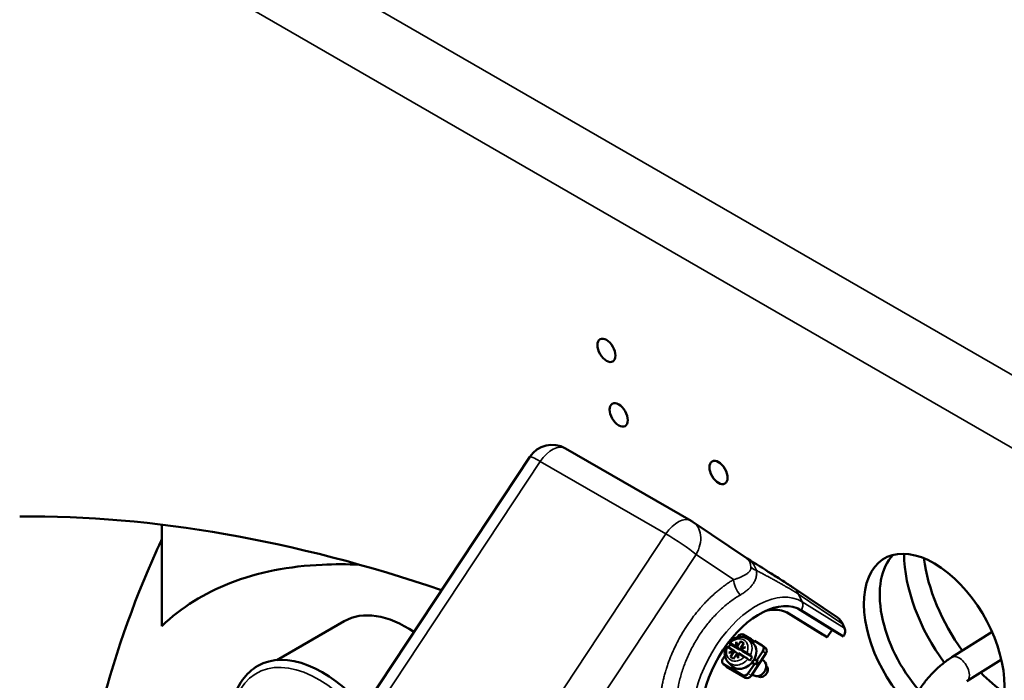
# Model space of a CAD drawing. Header units: inches. Extents: x 1 to 237, y 4 to 150.
# Tile 119 of 166: x 176.38 to 185.05, y 99.6 to 105.42. Entities that reach past the tile are written whole.
import ezdxf

# ---------------------------------------------------------------- set-up
doc = ezdxf.new("R2010")
doc.units = ezdxf.units.IN
doc.header["$LTSCALE"] = 7
doc.header["$MEASUREMENT"] = 0
doc.layers.add('Visible (ANSI)', color=7, linetype='Continuous', lineweight=50)
doc.layers.add('Visible Narrow (ANSI)', color=7, linetype='Continuous', lineweight=35)

msp = doc.modelspace()

# ---------------------------------------------------------------- linework, layer by layer
at = {"layer": 'Visible (ANSI)'}
for p, q in [((182.2923, 101.001), (181.1863, 101.6396)), ((178.981, 98.7071), (180.8711, 101.5654)), ((177.6292, 100.074), (177.6292, 100.9671)), ((182.309, 100.9905), (182.7862, 100.6688)), ((182.2743, 100.7519), (182.2743, 100.7519)), ((182.7995, 100.5471), (182.7995, 100.5472)), ((182.8028, 100.5507), (182.8029, 100.5506)), ((182.8056, 100.5539), (182.8057, 100.5538)), ((182.8189, 100.5885), (182.819, 100.5885)), ((182.8283, 100.5831), (182.8285, 100.583)), ((182.8482, 100.5716), (182.8484, 100.5715)), ((182.6807, 100.487), (182.6807, 100.487)), ((182.8615, 100.4911), (182.8615, 100.4911)), ((182.8681, 100.5178), (182.8681, 100.5178)), ((183.1942, 100.4097), (183.581, 100.1482)), ((183.4501, 99.9989), (183.1316, 100.196)), ((183.1536, 100.1841), (183.4919, 99.9748)), ((183.5353, 100.0405), (183.2328, 100.2277)), ((183.634, 99.9823), (183.2632, 100.2117)), ((179.2366, 100.1162), (178.6438, 99.774)), ((183.5353, 100.0405), (183.4919, 99.9748)), ((183.5713, 100.0186), (183.5353, 100.0405)), ((183.5713, 100.0186), (183.634, 99.9823)), ((183.6438, 100.0553), (183.6283, 100.0908)), ((184.9435, 100.0212), (184.5895, 99.7993)), ((182.6865, 99.8919), (182.6886, 99.9359)), ((182.6886, 99.9359), (182.7013, 99.8969)), ((182.7023, 99.982), (182.6968, 99.9737)), ((182.7013, 99.8969), (182.7294, 99.9394)), ((182.7294, 99.9394), (182.7573, 99.9234)), ((182.7294, 99.9394), (182.7541, 99.9185)), ((182.8213, 99.9585), (182.7517, 99.9987)), ((182.7898, 99.9597), (182.8262, 99.9341)), ((182.8119, 99.9442), (182.8213, 99.9585)), ((182.8212, 99.9376), (182.8301, 99.951)), ((182.8213, 99.9585), (182.8301, 99.951)), ((182.848, 99.9407), (182.8301, 99.951)), ((182.8492, 99.9424), (182.8374, 99.9247)), ((182.9188, 99.9022), (182.8492, 99.9424)), ((183.4501, 99.9989), (183.4919, 99.9748)), ((182.6132, 99.889), (182.6648, 99.8592)), ((182.6237, 99.8377), (182.6648, 99.8592)), ((182.6667, 99.8445), (182.6237, 99.8377)), ((182.6402, 99.9115), (182.6268, 99.9232)), ((182.6349, 99.9217), (182.6865, 99.8919)), ((182.6667, 99.8445), (182.6385, 99.802)), ((182.6402, 99.9115), (182.7211, 99.8648)), ((182.6701, 99.8547), (182.6435, 99.8409)), ((182.6648, 99.8592), (182.6701, 99.8547)), ((182.6719, 99.8401), (182.6667, 99.8445)), ((182.6701, 99.8547), (182.6784, 99.8499)), ((182.6784, 99.8499), (182.6719, 99.8401)), ((182.6784, 99.8499), (182.6994, 99.8321)), ((182.6865, 99.8919), (182.6917, 99.8874)), ((182.6917, 99.8874), (182.6934, 99.9213)), ((182.7001, 99.8826), (182.6917, 99.8874)), ((182.7065, 99.8924), (182.7001, 99.8826)), ((182.7001, 99.8826), (182.7211, 99.8648)), ((182.7013, 99.8969), (182.7065, 99.8924)), ((182.7308, 99.8794), (182.7211, 99.8648)), ((182.7279, 99.8665), (182.7344, 99.8764)), ((182.7489, 99.8487), (182.7279, 99.8665)), ((182.7362, 99.8617), (182.7279, 99.8665)), ((182.7573, 99.9234), (182.7291, 99.8808)), ((182.7291, 99.8808), (182.7722, 99.8877)), ((182.7344, 99.8764), (182.7291, 99.8808)), ((182.7722, 99.8877), (182.731, 99.8662)), ((182.731, 99.8662), (182.7826, 99.8364)), ((182.731, 99.8662), (182.7362, 99.8617)), ((182.7344, 99.8764), (182.7576, 99.88)), ((182.7489, 99.8487), (182.8298, 99.802)), ((182.8709, 99.7716), (182.925, 99.8534)), ((182.9226, 99.8995), (182.9489, 99.8772)), ((182.5724, 99.7857), (182.5893, 99.8112)), ((182.6171, 99.7562), (182.6483, 99.7245)), ((182.6385, 99.802), (182.6664, 99.7859)), ((182.6664, 99.7859), (182.6945, 99.8285)), ((182.6945, 99.8285), (182.6998, 99.824)), ((182.7072, 99.7895), (182.6945, 99.8285)), ((182.6994, 99.8321), (182.6962, 99.8271)), ((182.6998, 99.824), (182.7063, 99.8338)), ((182.6998, 99.824), (182.7077, 99.7996)), ((182.7063, 99.8338), (182.7093, 99.8321)), ((182.7094, 99.8335), (182.7072, 99.7895)), ((182.7094, 99.8335), (182.7609, 99.8037)), ((182.8082, 99.7693), (182.7923, 99.7824)), ((182.8139, 99.8152), (182.8298, 99.802)), ((182.9512, 99.8311), (182.8214, 99.6348)), ((182.8492, 99.7389), (182.8283, 99.751)), ((182.8492, 99.7818), (182.8796, 99.7642)), ((182.8501, 99.7836), (182.8709, 99.7716)), ((182.858, 99.7315), (182.8796, 99.7642)), ((182.8709, 99.7716), (182.8796, 99.7642)), ((182.9345, 99.7651), (182.9173, 99.7798)), ((185.0252, 99.7774), (184.7222, 99.5875)), ((182.5748, 99.7396), (182.6011, 99.7173)), ((182.6482, 99.6967), (182.5786, 99.7369)), ((182.772, 99.6182), (182.6049, 99.7146)), ((182.6482, 99.6967), (182.66, 99.7145)), ((182.6482, 99.6967), (182.657, 99.6893)), ((182.657, 99.6893), (182.6697, 99.7084)), ((182.657, 99.6893), (182.6848, 99.6732)), ((182.6892, 99.7004), (182.6761, 99.6807)), ((182.7457, 99.6405), (182.6761, 99.6807)), ((182.6848, 99.6732), (182.6761, 99.6807)), ((182.8492, 99.7389), (182.7952, 99.6571)), ((182.8492, 99.7389), (182.858, 99.7315)), ((182.8326, 99.645), (182.8298, 99.6475))]:
    msp.add_line(p, q, dxfattribs=at)
for centre, start, end in [((181.068, 101.4351), 60, 146.52422), ((182.1752, 100.7959), 56.01105, 60)]:
    msp.add_arc(centre, 0.2362, start, end, dxfattribs=at)
for centre, major_axis in [((181.5461, 102.5031), (-0.0564, 0.0977)), ((181.6543, 101.9345), (-0.0565, 0.0979)), ((182.5339, 101.4266), (-0.0565, 0.0979))]:
    msp.add_ellipse(centre, major_axis=major_axis, ratio=0.57735, dxfattribs=at)
for centre, major_axis, ratio, start_param, end_param in [((181.068, 101.4351), (0.1181, 0.2046), 0.57735, 6.281576, 6.283185), ((183.0211, 82.0936), (-10.3771, 17.9736), 0.57735, 5.698642, 5.967601), ((184.4331, 99.9119), (-0.4375, 0.7578), 0.57735, 2.324977, 8.280712), ((184.9633, 100.2613), (-0.5625, 0.9743), 0.57735, 0.796425, 1.768074), ((184.5723, 99.9922), (-0.4375, 0.7578), 0.57735, 0.159758, 1.898469), ((185.1291, 100.357), (0.5625, -0.9743), 0.57735, 4.080177, 4.899515), ((182.664, 99.7249), (0.4089, 0.7228), 0.627369, 0.404815, 0.404838), ((182.8947, 99.5881), (-0.3622, -0.6274), 0.57735, 3.124043, 6.091102), ((179.7866, 99.1636), (-0.55, 0.9526), 0.57735, 5.415682, 6.283185), ((183.4994, 100.0234), (-0.0686, -0.1325), 0.92962, 2.495341, 3.032516), ((182.7434, 99.824), (-0.0892, -0.1051), 0.812015, 6.210205, 9.497758), ((182.7301, 99.9659), (0.0255, 0.03), 0.812015, 0.146896, 1.717692), ((179.0442, 98.7349), (-0.57, 0.9873), 0.57735, 5.028143, 6.283185), ((182.7242, 99.8404), (-0.0877, -0.1033), 0.812015, 4.713519, 4.958857), ((182.8971, 99.8695), (0.0255, 0.03), 0.812015, 4.859285, 6.430081), ((182.9234, 99.8472), (0.0255, 0.03), 0.812015, 4.859285, 6.283185), ((182.6003, 99.7696), (-0.0255, -0.03), 0.812015, 4.859285, 6.430081), ((182.7242, 99.8404), (0.0877, 0.1033), 0.812015, 4.713519, 5.00505), ((182.747, 99.8211), (0.051, 0.06), 0.812015, 5.276389, 5.276407), ((182.8836, 99.7051), (-0.051, -0.06), 0.812015, 0, 3.141593), ((182.6266, 99.7473), (-0.0255, -0.03), 0.812015, 0, 0.146896), ((185.1291, 100.357), (0.5625, -0.9743), 0.57735, 5.131506, 5.397149), ((182.7673, 99.6732), (-0.0255, -0.03), 0.812015, 0.146896, 1.717692), ((182.7936, 99.6509), (-0.0255, -0.03), 0.812015, 0.146896, 1.717692)]:
    msp.add_ellipse(centre, major_axis=major_axis, ratio=ratio, start_param=start_param, end_param=end_param, dxfattribs=at)
for points, knots in [([(177.07, 99.2563), (177.1974, 99.7692), (177.3701, 100.2664), (177.5982, 100.7712), (177.6136, 100.8046), (177.6292, 100.838)], [0, 0, 0, 0, 4.178762, 4.178762, 4.476711, 4.476711, 4.476711, 4.476711]), ([(179.3701, 100.6144), (179.2591, 100.6193), (179.1498, 100.6194), (178.754, 100.601), (178.4792, 100.5501), (178.0059, 100.3638), (177.8047, 100.2397), (177.6292, 100.074)], [38.65682, 38.65682, 38.65682, 38.65682, 39.968515, 39.968515, 43.504628, 43.504628, 46.633139, 46.633139, 46.633139, 46.633139]), ([(182.787, 100.6683), (182.8587, 100.6239), (182.9301, 100.5794), (183.0338, 100.514), (183.069, 100.4916), (183.1358, 100.4486), (183.1674, 100.4279), (183.1932, 100.4104)], [0, 0, 0, 0, 0.651639, 0.651639, 1.000105, 1.000105, 1.369362, 1.369362, 1.369362, 1.369362]), ([(182.947, 100.2067), (182.9708, 100.2128), (182.9939, 100.2164), (183.0676, 100.2197), (183.1144, 100.2084), (183.1536, 100.1841)], [-1.4362, -1.4362, -1.4362, -1.4362, -1, -1, 0, 0, 0, 0]), ([(183.6438, 100.0553), (183.6461, 100.05), (183.6476, 100.0442), (183.6483, 100.0381), (183.649, 100.0328), (183.6489, 100.0272), (183.6483, 100.0215), (183.6483, 100.0208), (183.6482, 100.0201), (183.6481, 100.0194), (183.6472, 100.013), (183.6456, 100.0066), (183.6433, 100.0004), (183.6411, 99.9947), (183.6384, 99.9892), (183.6351, 99.9839), (183.6347, 99.9834), (183.6344, 99.9828), (183.634, 99.9823)], [0, 0, 0, 0, 0.052457, 0.052457, 0.052457, 0.0991404, 0.0991404, 0.0991404, 0.104946, 0.104946, 0.104946, 0.1573245, 0.1573245, 0.1573245, 0.2049249, 0.2049249, 0.2049249, 0.2097432, 0.2097432, 0.2097432, 0.2097432]), ([(182.6349, 99.9217), (182.6324, 99.9231), (182.6303, 99.9243), (182.6267, 99.926), (182.6254, 99.9265), (182.6239, 99.9268), (182.6237, 99.9266), (182.6244, 99.9254), (182.6253, 99.9245), (182.6268, 99.9232)], [-0.107376, -0.107376, -0.107376, -0.107376, -0.0809422, -0.0809422, -0.05373, -0.05373, -0.0266334, -0.0266334, 0, 0, 0, 0]), ([(182.6239, 99.9266), (182.6335, 99.9378), (182.6448, 99.9478), (182.669, 99.9635), (182.682, 99.9695), (182.7085, 99.9771), (182.7222, 99.9788), (182.7483, 99.9774), (182.7611, 99.9745), (182.7787, 99.9667), (182.7845, 99.9635), (182.7898, 99.9597)], [0, 0, 0, 0, 0.1123118, 0.1123118, 0.2224524, 0.2224524, 0.33217, 0.33217, 0.4396497, 0.4396497, 0.4959277, 0.4959277, 0.4959277, 0.4959277]), ([(182.6171, 99.7562), (182.6088, 99.7647), (182.6019, 99.7749), (182.5921, 99.7968), (182.5891, 99.8089), (182.5868, 99.834), (182.5877, 99.8473), (182.593, 99.8718), (182.597, 99.8831), (182.6023, 99.8939)], [0.0000023, 0.0000023, 0.0000023, 0.0000023, 0.1019621, 0.1019621, 0.2031763, 0.2031763, 0.3082876, 0.3082876, 0.4004485, 0.4004485, 0.4004485, 0.4004485]), ([(182.6023, 99.8939), (182.6023, 99.894), (182.6026, 99.894), (182.6038, 99.8938), (182.6051, 99.8933), (182.6086, 99.8916), (182.6108, 99.8904), (182.6132, 99.889)], [-0.06879644, -0.06879644, -0.06879644, -0.06879644, -0.05372914, -0.05372914, -0.02649668, -0.02649668, 0, 0, 0, 0]), ([(182.7609, 99.8037), (182.7634, 99.8023), (182.7661, 99.8006), (182.7719, 99.797), (182.7749, 99.795), (182.7807, 99.7911), (182.7835, 99.7891), (182.7885, 99.7855), (182.7906, 99.7838), (182.7923, 99.7824)], [-0.107376, -0.107376, -0.107376, -0.107376, -0.0809422, -0.0809422, -0.05373, -0.05373, -0.0266334, -0.0266334, 0, 0, 0, 0]), ([(182.8139, 99.8152), (182.8122, 99.8165), (182.8101, 99.8182), (182.8052, 99.8218), (182.8024, 99.8238), (182.7965, 99.8277), (182.7935, 99.8297), (182.7878, 99.8333), (182.785, 99.835), (182.7826, 99.8364)], [-0.1074518, -0.1074518, -0.1074518, -0.1074518, -0.0808427, -0.0808427, -0.0537291, -0.0537291, -0.0264967, -0.0264967, 0, 0, 0, 0]), ([(184.5895, 99.7993), (184.5617, 99.7819), (184.5346, 99.7624), (184.4819, 99.7196), (184.4563, 99.6963), (184.4069, 99.6466), (184.3831, 99.6201), (184.3378, 99.5644), (184.3163, 99.5352), (184.2758, 99.4747), (184.2569, 99.4434), (184.2394, 99.4113)], [0.042848, 0.042848, 0.042848, 0.042848, 0.1999277, 0.1999277, 0.3570073, 0.3570073, 0.5140869, 0.5140869, 0.6711666, 0.6711666, 0.8282462, 0.8282462, 0.8282462, 0.8282462]), ([(179.614, 97.7476), (179.5532, 97.7125), (179.4833, 97.6932), (179.3314, 97.6872), (179.2489, 97.7019), (179.0779, 97.7646), (178.9892, 97.8142), (178.8166, 97.9428), (178.7328, 98.0221), (178.5789, 98.2017), (178.5088, 98.3019), (178.3889, 98.5132), (178.339, 98.6243), (178.2645, 98.8469), (178.2398, 98.9583), (178.2187, 99.1709), (178.2224, 99.272), (178.2591, 99.453), (178.292, 99.5333), (178.376, 99.6499), (178.4217, 99.6919), (178.4742, 99.7222)], [0.785592, 0.785592, 0.785592, 0.785592, 1.080157, 1.080157, 1.390046, 1.390046, 1.715511, 1.715511, 2.042839, 2.042839, 2.368935, 2.368935, 2.694512, 2.694512, 3.02069, 3.02069, 3.348081, 3.348081, 3.672932, 3.672932, 3.926991, 3.926991, 3.926991, 3.926991]), ([(182.9541, 99.7225), (182.9569, 99.7197), (182.9594, 99.7164), (182.964, 99.7082), (182.9658, 99.703), (182.9677, 99.6921), (182.9677, 99.6863), (182.9661, 99.6748), (182.9643, 99.6689), (182.9603, 99.6601), (182.9586, 99.657), (182.9566, 99.654)], [0.0102421, 0.0102421, 0.0102421, 0.0102421, 0.0447869, 0.0447869, 0.0901968, 0.0901968, 0.1359548, 0.1359548, 0.1830086, 0.1830086, 0.2104264, 0.2104264, 0.2104264, 0.2104264]), ([(182.9566, 99.654), (182.9531, 99.6487), (182.9488, 99.6438), (182.9392, 99.6355), (182.9338, 99.632), (182.9225, 99.6269), (182.9164, 99.6252), (182.9047, 99.624), (182.899, 99.6243), (182.888, 99.6268), (182.8827, 99.6292), (182.878, 99.6325), (182.8779, 99.6326), (182.8778, 99.6327)], [0, 0, 0, 0, 0.0484429, 0.0484429, 0.0969539, 0.0969539, 0.1461259, 0.1461259, 0.192959, 0.192959, 0.2407862, 0.2407862, 0.2422971, 0.2422971, 0.2422971, 0.2422971])]:
    msp.add_open_spline(points, degree=3, knots=knots, dxfattribs=at)
msp.add_open_spline([(182.7864, 100.6687), (182.7866, 100.6686), (182.7868, 100.6684), (182.787, 100.6683)], degree=3, dxfattribs=at)
at = {"layer": 'Visible Narrow (ANSI)'}
for p, q in [((171.4123, 110.2004), (195.1866, 96.4743)), ((191.0961, 98.1931), (171.1339, 109.7182)), ((179.0725, 98.6656), (180.9629, 101.5243)), ((182.0701, 100.8851), (180.9629, 101.5243)), ((180.1797, 98.0263), (182.0701, 100.8851)), ((182.3355, 100.7051), (180.4451, 97.8463)), ((182.6658, 100.4824), (182.3355, 100.7051)), ((182.788, 100.6675), (182.7882, 100.6674)), ((182.7928, 100.6646), (182.7929, 100.6645)), ((183.2393, 100.3539), (183.6283, 100.0908)), ((183.2393, 100.3539), (183.2701, 100.2865)), ((183.2701, 100.2865), (183.6438, 100.0553)), ((183.1536, 100.1841), (183.1424, 100.1906)), ((183.2632, 100.2117), (183.2505, 100.219)), ((182.9512, 99.8311), (182.925, 99.8534)), ((182.6049, 99.7146), (182.5786, 99.7369)), ((182.7457, 99.6405), (182.772, 99.6182)), ((182.8214, 99.6348), (182.7952, 99.6571))]:
    msp.add_line(p, q, dxfattribs=at)
for centre, major_axis, ratio, start_param, end_param in [((181.068, 101.4351), (0.1181, 0.2046), 0.57735, 0, 1.46598), ((181.068, 101.4351), (-0.197, 0.1303), 0.085426, 5.330465, 6.27987), ((182.1752, 100.7959), (0.1181, 0.2046), 0.57735, 0, 1.46598), ((182.1752, 100.7959), (0.197, -0.1303), 0.085426, 0.679163, 2.188873), ((182.1752, 100.7959), (0.0689, 0.1193), 0.57735, 1.397266, 1.397379), ((182.9502, 100.6545), (-0.1563, -0.0191), 0.628052, 0.500936, 0.936688), ((182.7726, 100.4219), (-0.0804, 0.1354), 0.526125, 0.827049, 1.824514), ((182.8669, 99.6042), (-0.3963, -0.6864), 0.57735, 3.124043, 6.091102), ((183.1162, 100.2826), (-0.0489, -0.1419), 0.889273, 2.369413, 2.905542), ((182.6979, 99.8627), (0.0688, 0.081), 0.812015, 5.045582, 7.81458), ((182.7095, 99.8528), (0.0866, 0.102), 0.812015, 5.006942, 6.356158), ((182.6979, 99.8627), (-0.0688, -0.081), 0.812015, 5.045582, 7.81458), ((179.0088, 98.7145), (0.545, -0.944), 0.57735, 1.870195, 6.330016), ((182.7095, 99.8528), (-0.0866, -0.102), 0.812015, 6.210213, 7.853217), ((184.6558, 99.6934), (0.0664, -0.1059), 0.55209, 0, 3.141593), ((182.9134, 99.6798), (0.0382, 0.045), 0.812015, 4.859285, 6.213011), ((182.9134, 99.6798), (-0.0382, -0.045), 0.812015, 0.070175, 1.717692)]:
    msp.add_ellipse(centre, major_axis=major_axis, ratio=ratio, start_param=start_param, end_param=end_param, dxfattribs=at)
for points, knots in [([(181.172, 101.6461), (181.1721, 101.6461), (181.1722, 101.646), (181.1725, 101.6459), (181.1728, 101.6457), (181.1731, 101.6456)], [0.930518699, 0.930518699, 0.930518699, 0.930518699, 0.931302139, 0.931302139, 0.934280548, 0.934280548, 0.934280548, 0.934280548]), ([(182.3355, 100.7051), (182.3516, 100.7314), (182.3634, 100.7601), (182.377, 100.8179), (182.3787, 100.8469), (182.3719, 100.9009), (182.3633, 100.9259), (182.3389, 100.965), (182.3243, 100.9802), (182.3073, 100.9917)], [0, 0, 0, 0, 0.392963, 0.392963, 0.785925, 0.785925, 1.178888, 1.178888, 1.514796, 1.514796, 1.514796, 1.514796]), ([(182.787, 100.6683), (182.7893, 100.6669), (182.7916, 100.6654), (182.7944, 100.6635), (182.795, 100.6631), (182.7996, 100.6598), (182.8036, 100.6568), (182.8081, 100.6531), (182.8086, 100.6526), (182.813, 100.6489), (182.8167, 100.6456), (182.8208, 100.6415), (182.8213, 100.641), (182.8253, 100.6369), (182.8287, 100.6331), (182.8324, 100.6286), (182.8329, 100.628), (182.8346, 100.6259), (182.8358, 100.6244), (182.8392, 100.6199), (182.8414, 100.6169), (182.8438, 100.6132), (182.8442, 100.6126), (182.847, 100.6083), (182.8493, 100.6046), (182.8535, 100.597), (182.8555, 100.5931), (182.8593, 100.5852), (182.8611, 100.581), (182.8643, 100.5729), (182.8657, 100.5689), (182.8671, 100.5646), (182.8672, 100.5643), (182.8673, 100.5641)], [0.231551, 0.231551, 0.231551, 0.231551, 0.500307, 0.500307, 0.56932, 0.56932, 1.059627, 1.059627, 1.136084, 1.136084, 1.623699, 1.623699, 1.696067, 1.696067, 2.187416, 2.187416, 2.260216, 2.260216, 2.450807, 2.450807, 2.802018, 2.802018, 2.87407, 2.87407, 3.29167, 3.29167, 3.70026, 3.70026, 4.122365, 4.122365, 4.52181, 4.52181, 4.54447, 4.54447, 4.54447, 4.54447]), ([(182.8188, 100.5906), (182.819, 100.5869), (182.8188, 100.5834), (182.8181, 100.5787), (182.8178, 100.5772), (182.8168, 100.5737), (182.8161, 100.5716), (182.8142, 100.567), (182.8129, 100.5645), (182.8112, 100.5615), (182.8108, 100.561), (182.809, 100.5581), (182.8073, 100.5558), (182.805, 100.5531), (182.8046, 100.5526), (182.8022, 100.5499), (182.8001, 100.5477), (182.7975, 100.5453), (182.797, 100.5449), (182.7943, 100.5423), (182.7918, 100.5403), (182.7888, 100.5379), (182.7884, 100.5376), (182.7849, 100.535), (182.7818, 100.5328), (182.7751, 100.5284), (182.7717, 100.5263), (182.7643, 100.522), (182.7604, 100.5199), (182.7529, 100.516), (182.7493, 100.5142), (182.7408, 100.5101), (182.7358, 100.5079), (182.7275, 100.5043), (182.7243, 100.503), (182.7167, 100.4999), (182.7123, 100.4982), (182.7034, 100.4949), (182.6989, 100.4932), (182.6866, 100.4889), (182.6786, 100.4863), (182.6689, 100.4833), (182.6673, 100.4829), (182.6658, 100.4824)], [0.0000084, 0.0000084, 0.0000084, 0.0000084, 0.0584685, 0.0584685, 0.084065, 0.084065, 0.1231927, 0.1231927, 0.1744955, 0.1744955, 0.1853608, 0.1853608, 0.236709, 0.236709, 0.2479248, 0.2479248, 0.3007293, 0.3007293, 0.310547, 0.310547, 0.3648443, 0.3648443, 0.3734056, 0.3734056, 0.4364528, 0.4364528, 0.4994999, 0.4994999, 0.5665299, 0.5665299, 0.6247206, 0.6247206, 0.7020448, 0.7020448, 0.7499431, 0.7499431, 0.8125165, 0.8125165, 0.8750507, 0.8750507, 0.9799438, 0.9799438, 1, 1, 1, 1]), ([(182.7239, 100.3469), (182.7348, 100.3533), (182.7504, 100.3633), (182.7699, 100.3773), (182.7883, 100.3919), (182.8094, 100.4112), (182.8315, 100.436), (182.8466, 100.4585), (182.8565, 100.4778), (182.8625, 100.493), (182.8669, 100.5091), (182.8704, 100.5319), (182.8697, 100.5507), (182.8673, 100.5641)], [0, 0, 0, 0, 0.124949, 0.187484, 0.250057, 0.375279, 0.5005, 0.626594, 0.689453, 0.752075, 0.814639, 0.876807, 1, 1, 1, 1]), ([(182.8673, 100.5641), (182.8783, 100.5582), (182.8893, 100.5523), (182.9026, 100.5452), (182.9048, 100.544), (182.9178, 100.5371), (182.9285, 100.5313), (182.9495, 100.5201), (182.9598, 100.5145), (182.973, 100.5074), (182.9759, 100.5058), (182.9892, 100.4987), (182.9995, 100.4931), (183.0196, 100.4821), (183.0294, 100.4768), (183.0429, 100.4694), (183.0465, 100.4674), (183.0596, 100.4602), (183.0688, 100.4551), (183.0804, 100.4487), (183.0828, 100.4473), (183.0937, 100.4412), (183.1023, 100.4364), (183.1135, 100.43), (183.1163, 100.4284), (183.1267, 100.4225), (183.1342, 100.4182), (183.145, 100.4119), (183.1486, 100.4099), (183.1575, 100.4046), (183.1628, 100.4015), (183.1733, 100.3953), (183.1784, 100.3922), (183.1885, 100.3861), (183.1935, 100.3831), (183.2032, 100.3771), (183.208, 100.3741), (183.2179, 100.3678), (183.2231, 100.3645), (183.2319, 100.3588), (183.2356, 100.3564), (183.2393, 100.3539)], [0, 0, 0, 0, 0.078914, 0.078914, 0.095376, 0.095376, 0.172601, 0.172601, 0.247778, 0.247778, 0.269136, 0.269136, 0.345333, 0.345333, 0.419115, 0.419115, 0.447122, 0.447122, 0.518665, 0.518665, 0.537227, 0.537227, 0.605045, 0.605045, 0.628113, 0.628113, 0.689771, 0.689771, 0.720066, 0.720066, 0.76634, 0.76634, 0.812792, 0.812792, 0.859421, 0.859421, 0.906185, 0.906185, 0.959065, 0.959065, 1, 1, 1, 1]), ([(182.1724, 98.8893), (182.166, 98.8955), (182.1598, 98.9019), (182.1477, 98.9153), (182.1418, 98.9222), (182.1304, 98.9365), (182.1249, 98.9439), (182.1188, 98.9526), (182.118, 98.9537), (182.112, 98.9625), (182.1069, 98.9703), (182.0971, 98.9865), (182.0924, 98.9948), (182.0834, 99.0118), (182.0792, 99.0205), (182.0744, 99.0308), (182.0737, 99.0322), (182.0731, 99.0337), (182.0691, 99.0426), (182.0652, 99.0518), (182.058, 99.0704), (182.0545, 99.0799), (182.0481, 99.0993), (182.0451, 99.1092), (182.0419, 99.1207), (182.0414, 99.1222), (182.0383, 99.1337), (182.0358, 99.144), (182.0311, 99.1648), (182.029, 99.1754), (182.0252, 99.1968), (182.0235, 99.2077), (182.0218, 99.2204), (182.0215, 99.2224), (182.0213, 99.2244), (182.0199, 99.2355), (182.0187, 99.2466), (182.0168, 99.2691), (182.016, 99.2804), (182.0149, 99.3034), (182.0146, 99.315), (182.0145, 99.3286), (182.0144, 99.3306), (182.0144, 99.3443), (182.0146, 99.3562), (182.0153, 99.38), (182.0159, 99.392), (182.0175, 99.4161), (182.0186, 99.4283), (182.02, 99.4429), (182.0203, 99.4454), (182.0206, 99.448), (182.0219, 99.4606), (182.0234, 99.4729), (182.0269, 99.4976), (182.0289, 99.5101), (182.0332, 99.5351), (182.0355, 99.5476), (182.0385, 99.5624), (182.039, 99.5646), (182.0421, 99.5794), (182.0449, 99.592), (182.051, 99.6173), (182.0543, 99.6299), (182.0612, 99.6552), (182.0648, 99.6679), (182.0694, 99.6831), (182.0702, 99.6858), (182.0711, 99.6886), (182.0751, 99.7016), (182.0793, 99.7143), (182.0879, 99.7397), (182.0924, 99.7524), (182.1018, 99.7777), (182.1067, 99.7903), (182.1127, 99.8051), (182.1136, 99.8073), (182.1196, 99.822), (182.1249, 99.8346), (182.1359, 99.8596), (182.1416, 99.872), (182.1533, 99.8968), (182.1593, 99.9091), (182.1668, 99.9239), (182.1681, 99.9265), (182.1694, 99.9291), (182.1757, 99.9414), (182.1822, 99.9536), (182.1954, 99.9778), (182.2022, 99.9898), (182.216, 100.0136), (182.2231, 100.0255), (182.2316, 100.0392), (182.2328, 100.0412), (182.2414, 100.0549), (182.2488, 100.0665), (182.264, 100.0894), (182.2717, 100.1008), (182.2874, 100.1232), (182.2953, 100.1342), (182.3051, 100.1473), (182.3067, 100.1495), (182.3083, 100.1517), (182.3166, 100.1627), (182.325, 100.1736), (182.342, 100.1951), (182.3506, 100.2056), (182.3681, 100.2265), (182.377, 100.2367), (182.3872, 100.2482), (182.3885, 100.2497), (182.3988, 100.2611), (182.4079, 100.271), (182.4263, 100.2903), (182.4356, 100.2998), (182.4543, 100.3184), (182.4637, 100.3275), (182.4748, 100.3378), (182.4763, 100.3393), (182.4778, 100.3407), (182.4873, 100.3494), (182.4968, 100.358), (182.516, 100.3747), (182.5257, 100.3828), (182.5452, 100.3987), (182.555, 100.4065), (182.5666, 100.4154), (182.5685, 100.4167), (182.5801, 100.4255), (182.59, 100.4328), (182.6099, 100.4468), (182.6199, 100.4535), (182.64, 100.4666), (182.65, 100.4729), (182.662, 100.4801), (182.6639, 100.4813), (182.6658, 100.4824)], [0, 0, 0, 0, 0.019788, 0.019788, 0.039647, 0.039647, 0.059549, 0.059549, 0.062404, 0.062404, 0.082302, 0.082302, 0.102154, 0.102154, 0.121866, 0.121866, 0.125, 0.125, 0.125, 0.144701, 0.144701, 0.164488, 0.164488, 0.184327, 0.184327, 0.187229, 0.187229, 0.207063, 0.207063, 0.226854, 0.226854, 0.246518, 0.246518, 0.249668, 0.25, 0.25, 0.269525, 0.269525, 0.289136, 0.289136, 0.308798, 0.308798, 0.312131, 0.312131, 0.331786, 0.331786, 0.3514, 0.3514, 0.370887, 0.370887, 0.374613, 0.375, 0.375, 0.394487, 0.394487, 0.414059, 0.414059, 0.433682, 0.433682, 0.437104, 0.437104, 0.45672, 0.45672, 0.476295, 0.476295, 0.495745, 0.495745, 0.499613, 0.5, 0.5, 0.519514, 0.519514, 0.539114, 0.539114, 0.558765, 0.558765, 0.56215, 0.56215, 0.581796, 0.581796, 0.601401, 0.601401, 0.620882, 0.620882, 0.625, 0.625, 0.625, 0.644552, 0.644552, 0.664191, 0.664191, 0.683882, 0.683882, 0.68725, 0.68725, 0.706937, 0.706937, 0.726584, 0.726584, 0.746107, 0.746107, 0.75, 0.75, 0.75, 0.769763, 0.769763, 0.789617, 0.789617, 0.809526, 0.809526, 0.812345, 0.812345, 0.832252, 0.832252, 0.85212, 0.85212, 0.871868, 0.871868, 0.875, 0.875, 0.875, 0.894532, 0.894532, 0.914161, 0.914161, 0.933849, 0.933849, 0.937451, 0.937451, 0.957137, 0.957137, 0.976791, 0.976791, 0.996343, 0.996343, 1, 1, 1, 1]), ([(182.3036, 98.9693), (182.2859, 98.9861), (182.2533, 99.0238), (182.214, 99.0918), (182.185, 99.17), (182.1669, 99.257), (182.1599, 99.3513), (182.1644, 99.4511), (182.1801, 99.5547), (182.2068, 99.6603), (182.2441, 99.7658), (182.2914, 99.8693), (182.3476, 99.9689), (182.4119, 100.0629), (182.483, 100.1493), (182.5596, 100.2267), (182.6404, 100.2937), (182.6959, 100.3306), (182.7239, 100.3469)], [0, 0, 0, 0, 0.062407, 0.124804, 0.187224, 0.249666, 0.31213, 0.374611, 0.437105, 0.499611, 0.562153, 0.6247, 0.687251, 0.749803, 0.812353, 0.874898, 0.937436, 1, 1, 1, 1])]:
    msp.add_open_spline(points, degree=3, knots=knots, dxfattribs=at)
for points in [[(180.9068, 101.5545), (180.9068, 101.5546), (180.9069, 101.5547), (180.907, 101.5548)], [(182.7862, 100.6688), (182.805, 100.6562), (182.817, 100.63), (182.8188, 100.5906)], [(183.2701, 100.2865), (183.2799, 100.2649), (183.2772, 100.2354), (183.2632, 100.2117)], [(182.9566, 99.654), (182.9567, 99.6542), (182.9562, 99.6548), (182.9551, 99.6557)]]:
    msp.add_open_spline(points, degree=3, dxfattribs=at)

doc.saveas('drawing.dxf')
